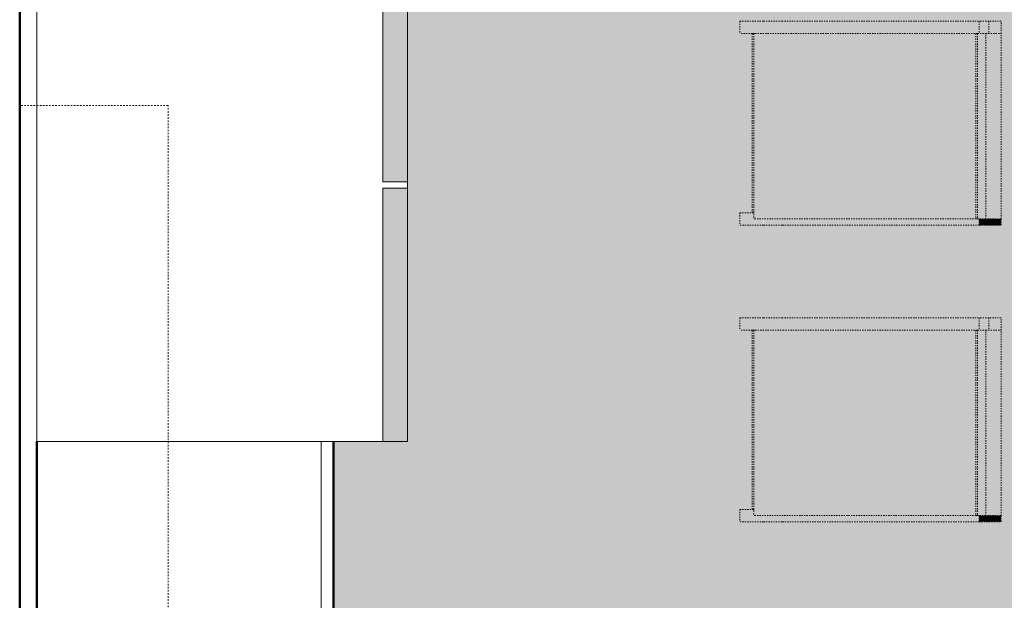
# Model space of a CAD drawing. Header units: inches. Extents: x -9465 to -7685, y 1648 to 3291.
# Tile 13 of 59: x -8870 to -8790, y 2622 to 2669. Entities that reach past the tile are written whole.
import ezdxf

# ---------------------------------------------------------------- set-up
doc = ezdxf.new("R2010")
doc.units = ezdxf.units.IN
doc.header["$MEASUREMENT"] = 0
doc.linetypes.add('Dash', pattern=[0.25, 0.125, -0.125])
doc.linetypes.add('Dash 1_16_', pattern=[0.125, 0.0625, -0.0625])
for name, color, linetype, lineweight in [('A-FLOR', 192, 'Continuous', 13), ('I-FURN-2', 253, 'Dash 1_16_', 9), ('I-FURN-3', 9, 'Dash 1_16_', 9), ('I-FURN-4', 251, 'Dash 1_16_', 9), ('I-WALL-1', 2, 'Continuous', 50), ('Q-CASE', 31, 'Continuous', 9), ('Q-CASE-1', 31, 'Continuous', 50), ('Q-CASE-HDLN', 31, 'Dash', 9), ('Q-SPCQ', 91, 'Continuous', 9)]:
    doc.layers.add(name, color=color, linetype=linetype, lineweight=lineweight)

# ---------------------------------------------------------------- blocks, each defined once
blk = doc.blocks.new('OD_CW_Base Cabinet - OD_CW_Base Cabinet-1347003-SITE PLAN - PROPOSED OVER EXISTING SURVEY')
at = {"layer": 'Q-CASE'}
for p, q in [((36.481, 0), (59.29, 0)), ((59.29, -1), (36.481, -1)), ((36.481, -1), (59.29, -1)), ((57.54, -24), (36.481, -24))]:
    blk.add_line(p, q, dxfattribs=at)
at = {"layer": 'Q-CASE-1'}
for p, q in [((36.481, 0), (59.29, 0)), ((57.54, -24), (36.481, -24))]:
    blk.add_line(p, q, dxfattribs=at)
blk = doc.blocks.new('Bar_Stool_6722_1_ - Bar_Stool_6722_1_-1102913-SITE PLAN - PROPOSED OVER EXISTING SURVEY')
at = {"layer": 'I-FURN-3'}
for points in [[(1, -0.621), (1, 0), (0, 0), (0, -0.985), (1, -0.985), (1, -0.938)], [(16.5, -0.985), (16.5, 0), (16, 0), (16, -0.985)], [(1, -0.985), (0, -0.985), (0, -1.78), (1, -1.78), (1, -1.241)], [(16.5, -1.241), (16.5, -0.985), (16, -0.985), (16, -1.78), (16.5, -1.78), (16.5, -1.251)], [(1, -17.634), (1, -1.78), (0, -1.78), (0, -17.718), (1, -17.718)], [(16.5, -17.634), (16.5, -1.78), (16, -1.78), (16, -17.718), (16.5, -17.718)], [(0.5, -18.709), (0.5, -17.718), (0, -17.739), (0, -19.214), (0.5, -19.214), (0.5, -18.98)], [(1, -17.718), (0.5, -17.739), (0.5, -19.214), (1, -19.214), (1, -17.739)], [(16.5, -18.226), (16.5, -17.718), (16, -17.739), (16, -19.214), (16.5, -19.214), (16.5, -18.437)], [(1, -19.621), (1, -19.214), (0, -19.214), (0, -21.133), (1, -21.133), (1, -19.886)], [(16.5, -19.238), (16.5, -19.214), (16, -19.238), (16, -19.986), (15.5, -19.986), (15.5, -21.133), (16.5, -21.133)], [(15.5, -19.986), (1, -19.986), (1, -20.135), (15.5, -20.135), (15.5, -20.057)]]:
    blk.add_hatch(color=256, dxfattribs=at).paths.add_polyline_path(points, flags=0)
at = {"layer": 'I-FURN-4'}
for points in [[(16, 0), (1, 0), (1, -1.241), (16, -1.241), (16, -0.303)], [(16, -1.241), (1, -1.241), (1, -1.906), (16, -1.906)], [(16, -1.906), (1, -1.906), (1, -2.034), (16, -2.034)], [(16, -17.634), (16, -2.034), (1, -2.034), (1, -17.634)], [(16, -18.214), (16, -17.634), (1, -17.634), (1, -19.886), (16, -19.886), (16, -18.759)], [(16, -19.886), (1, -19.886), (1, -19.986), (16, -19.986)]]:
    blk.add_hatch(color=256, dxfattribs=at).paths.add_polyline_path(points, flags=0)
at = {"layer": 'I-FURN-2'}
for p, q in [((1, 0), (0, 0)), ((0, 0), (0, -0.985)), ((1, -1.241), (1, 0)), ((16, 0), (1, 0)), ((16, 0), (16, -1.241)), ((16.5, 0), (16, 0)), ((16.5, -0.985), (16.5, 0)), ((0, -0.985), (1, -0.985)), ((0, -0.985), (0, -1.78)), ((1, -1.906), (1, -1.241)), ((16, -1.241), (1, -1.241)), ((16, -0.985), (16.5, -0.985)), ((16, -1.241), (16, -1.906)), ((16.5, -1.78), (16.5, -0.985)), ((0, -1.78), (1, -1.78)), ((0, -17.718), (0, -1.78)), ((1, -1.906), (16, -1.906)), ((1, -2.034), (1, -1.906)), ((1, -17.634), (1, -2.034)), ((1, -2.034), (16, -2.034)), ((16, -1.78), (16.5, -1.78)), ((16, -1.906), (16, -2.034)), ((16, -2.034), (16, -17.634)), ((16.5, -1.78), (16.5, -17.718)), ((0, -19.214), (0, -17.718)), ((1, -19.886), (1, -17.634)), ((16, -17.634), (16, -19.886)), ((16.5, -17.718), (16.5, -19.214)), ((0, -21.133), (0, -19.214)), ((1, -19.986), (1, -19.886)), ((16, -19.886), (16, -19.986)), ((16.5, -19.214), (16.5, -21.133)), ((1, -19.986), (1, -20.057)), ((1, -19.999), (16, -19.999)), ((1, -20.057), (1, -20.135)), ((15.5, -20.135), (1, -20.135)), ((1, -20.135), (1, -21.133)), ((15.5, -20.057), (15.5, -19.983)), ((15.5, -20.135), (15.5, -20.057)), ((15.5, -21.133), (15.5, -20.135)), ((0, -21.133), (1, -21.133)), ((15.5, -21.133), (16.5, -21.133))]:
    blk.add_line(p, q, dxfattribs=at)
blk = doc.blocks.new('OD_CW_Upper Cabinet - OD_CW_Upper Cabinet-1346970-SITE PLAN - PROPOSED OVER EXISTING SURVEY')
at = {"layer": 'Q-CASE-HDLN'}
for p, q in [((162.829, 24), (0.738, 24)), ((162.829, 12), (162.829, 24)), ((0.738, 12), (162.829, 12))]:
    blk.add_line(p, q, dxfattribs=at)
blk = doc.blocks.new('Refrigerator_-_Side-by-Side_6047 - 36_ X 30_-1359508-SITE PLAN - PROPOSED OVER EXISTING SURVEY')
at = {"layer": 'Q-SPCQ'}
for points in [[(-3.125, 15.578), (-17.875, 15.578), (-17.875, 13.578), (-3.125, 13.578)], [(17.875, 15.578), (-2.625, 15.578), (-2.625, 13.578), (17.875, 13.578)]]:
    blk.add_hatch(color=256, dxfattribs=at).paths.add_polyline_path(points, flags=0)
for p, q in [((-17.875, 15.578), (17.875, 15.578)), ((-17.875, -13.922), (-17.875, 15.578)), ((-17.875, 15.578), (-3.125, 15.578)), ((-17.875, 15.578), (-17.875, 13.578)), ((-3.125, 13.578), (-3.125, 15.578)), ((-2.625, 15.578), (17.875, 15.578)), ((-2.625, 15.578), (-2.625, 13.578)), ((17.875, 15.578), (17.875, -14.422)), ((17.875, 13.578), (17.875, 15.578)), ((-3.125, 13.578), (-17.875, 13.578)), ((17.875, 13.578), (-2.625, 13.578)), ((17.875, -14.422), (-17.868, -14.422))]:
    blk.add_line(p, q, dxfattribs=at)

msp = doc.modelspace()

# ---------------------------------------------------------------- hatches: boundary and pattern name
at = {"layer": 'A-FLOR'}
h = msp.add_hatch(color=256, dxfattribs=at)
h.paths.add_polyline_path([(-8696.569, 2486.337), (-8696.569, 2487.698), (-8868.569, 2487.698), (-8868.569, 2486.337), (-8698.819, 2486.337)], flags=0)
h.paths.add_polyline_path([(-8794.277, 2511.698), (-8702.569, 2511.698), (-8702.569, 2640.337), (-8700.007, 2640.337), (-8700.007, 2644.899), (-8698.569, 2644.899), (-8698.569, 2710.774), (-8699.604, 2710.774), (-8699.604, 2711.212), (-8700.854, 2711.212), (-8700.854, 2711.837), (-8724.052, 2711.837), (-8724.052, 2711.212), (-8725.302, 2711.212), (-8725.302, 2710.774), (-8729.133, 2710.774), (-8729.133, 2711.212), (-8730.383, 2711.212), (-8730.383, 2711.837), (-8753.581, 2711.837), (-8753.581, 2711.212), (-8754.831, 2711.212), (-8754.831, 2710.774), (-8757.604, 2710.774), (-8757.604, 2711.212), (-8758.854, 2711.212), (-8758.854, 2711.837), (-8790.052, 2711.837), (-8790.052, 2711.212), (-8791.302, 2711.212), (-8791.302, 2710.774), (-8795.162, 2710.774), (-8795.162, 2711.212), (-8796.412, 2711.212), (-8796.412, 2711.837), (-8827.61, 2711.837), (-8827.61, 2711.212), (-8828.86, 2711.212), (-8828.86, 2710.774), (-8832.72, 2710.774), (-8832.72, 2711.212), (-8833.97, 2711.212), (-8833.97, 2711.837), (-8865.168, 2711.837), (-8865.168, 2711.212), (-8866.418, 2711.212), (-8866.418, 2710.774), (-8868.069, 2710.774), (-8868.069, 2711.837), (-8868.507, 2711.837), (-8868.507, 2710.623), (-8868.569, 2710.623), (-8868.569, 2675.425), (-8868.507, 2675.425), (-8868.507, 2674.175), (-8868.069, 2674.175), (-8868.069, 2670.344), (-8838.569, 2670.344), (-8838.569, 2634.594), (-8844.569, 2634.594), (-8844.569, 2613.535), (-8840.507, 2613.535), (-8840.466, 2612.972), (-8840.194, 2612.972), (-8840.234, 2612.097), (-8840.319, 2612.097), (-8840.312, 2585.597), (-8840.194, 2585.597), (-8840.234, 2584.722), (-8840.507, 2584.722), (-8840.466, 2583.472), (-8840.194, 2583.472), (-8840.234, 2582.597), (-8840.319, 2582.597), (-8840.312, 2567.097), (-8840.194, 2567.097), (-8840.234, 2566.222), (-8840.507, 2566.222), (-8840.507, 2565.66), (-8844.569, 2565.66), (-8844.569, 2511.698)], flags=0)
h.paths.add_polyline_path([(-8755.392, 2556.097), (-8757.569, 2556.097), (-8757.569, 2572.597), (-8736.436, 2572.597), (-8736.436, 2571.597), (-8737.434, 2571.597), (-8737.434, 2557.097), (-8736.436, 2557.097), (-8736.436, 2556.097), (-8753.929, 2556.097)], flags=0)
h.paths.add_polyline_path([(-8792.747, 2556.097), (-8811.702, 2556.097), (-8811.702, 2557.097), (-8810.705, 2557.097), (-8810.705, 2571.597), (-8811.702, 2571.597), (-8811.702, 2572.597), (-8790.569, 2572.597), (-8790.569, 2556.097), (-8792.604, 2556.097)], flags=0)
h.paths.add_polyline_path([(-8785.569, 2556.698), (-8785.569, 2669.698), (-8761.569, 2669.698), (-8761.569, 2556.698), (-8766.216, 2556.698)], flags=0)
h.paths.add_polyline_path([(-8790.569, 2580.097), (-8811.702, 2580.097), (-8811.702, 2581.097), (-8810.705, 2581.097), (-8810.705, 2595.597), (-8811.702, 2595.597), (-8811.702, 2596.597), (-8790.569, 2596.597), (-8790.569, 2580.597)], flags=0)
h.paths.add_polyline_path([(-8756.585, 2580.097), (-8757.569, 2580.097), (-8757.569, 2596.597), (-8736.436, 2596.597), (-8736.436, 2595.597), (-8737.434, 2595.597), (-8737.434, 2581.097), (-8736.436, 2581.097), (-8736.436, 2580.097), (-8756.271, 2580.097)], flags=0)
h.paths.add_polyline_path([(-8738.472, 2604.097), (-8757.569, 2604.097), (-8757.569, 2620.597), (-8736.436, 2620.597), (-8736.436, 2619.597), (-8737.434, 2619.597), (-8737.434, 2605.097), (-8736.436, 2605.097), (-8736.436, 2604.097), (-8738.438, 2604.097)], flags=0)
h.paths.add_polyline_path([(-8808.308, 2604.097), (-8811.702, 2604.097), (-8811.702, 2605.097), (-8810.705, 2605.097), (-8810.705, 2619.597), (-8811.702, 2619.597), (-8811.702, 2620.597), (-8790.569, 2620.597), (-8790.569, 2604.097), (-8808.287, 2604.097)], flags=0)
h.paths.add_polyline_path([(-8739.851, 2628.097), (-8757.569, 2628.097), (-8757.569, 2644.597), (-8736.436, 2644.597), (-8736.436, 2643.597), (-8737.434, 2643.597), (-8737.434, 2629.097), (-8736.436, 2629.097), (-8736.436, 2628.097), (-8739.597, 2628.097)], flags=0)
h.paths.add_polyline_path([(-8808.308, 2628.097), (-8811.702, 2628.097), (-8811.702, 2629.097), (-8810.705, 2629.097), (-8810.705, 2643.597), (-8811.702, 2643.597), (-8811.702, 2644.597), (-8790.569, 2644.597), (-8790.569, 2628.097), (-8808.287, 2628.097)], flags=0)
h.paths.add_polyline_path([(-8752.186, 2652.097), (-8757.569, 2652.097), (-8757.569, 2668.597), (-8736.436, 2668.597), (-8736.436, 2667.597), (-8737.434, 2667.597), (-8737.434, 2653.097), (-8736.436, 2653.097), (-8736.436, 2652.097), (-8739.936, 2652.097)], flags=0)
h.paths.add_polyline_path([(-8794.21, 2652.097), (-8811.702, 2652.097), (-8811.702, 2653.097), (-8810.705, 2653.097), (-8810.705, 2667.597), (-8811.702, 2667.597), (-8811.702, 2668.597), (-8790.569, 2668.597), (-8790.569, 2652.097), (-8792.747, 2652.097)], flags=0)

# ---------------------------------------------------------------- linework, layer by layer
at = {"layer": 'I-WALL-1'}
msp.add_line((-8869.944, 2484.462), (-8869.944, 2670.337), dxfattribs=at)

# ---------------------------------------------------------------- block references
at = {"layer": 'I-FURN-2', "rotation": 270.0000000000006}
for p in [(-8790.569, 2668.597), (-8790.569, 2644.597)]:
    msp.add_blockref('Bar_Stool_6722_1_ - Bar_Stool_6722_1_-1102913-SITE PLAN - PROPOSED OVER EXISTING SURVEY', p, dxfattribs=at)
at = {"layer": 'Q-CASE'}
for name, p, rotation in [('OD_CW_Upper Cabinet - OD_CW_Upper Cabinet-1346970-SITE PLAN - PROPOSED OVER EXISTING SURVEY', (-8845.944, 2498.961), 89.99999999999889), ('OD_CW_Base Cabinet - OD_CW_Base Cabinet-1347003-SITE PLAN - PROPOSED OVER EXISTING SURVEY', (-8844.569, 2671.074), 270.000000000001)]:
    msp.add_blockref(name, p, dxfattribs=dict(at, rotation=rotation))
at = {"layer": 'Q-SPCQ', "rotation": 269.9999999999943}
msp.add_blockref('Refrigerator_-_Side-by-Side_6047 - 36_ X 30_-1359508-SITE PLAN - PROPOSED OVER EXISTING SURVEY', (-8854.147, 2652.469), dxfattribs=at)

doc.saveas('drawing.dxf')
